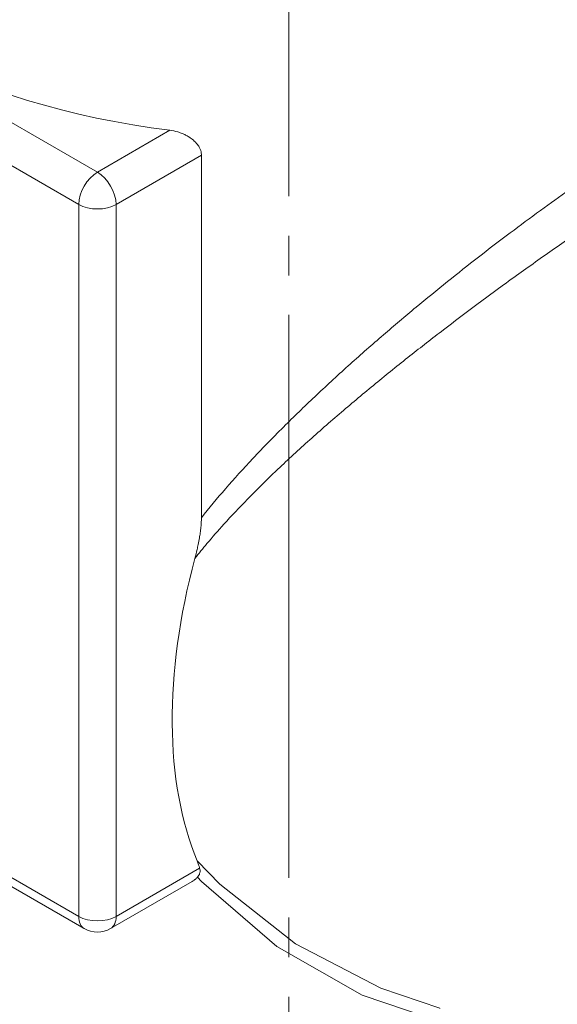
# Model space of a CAD drawing. Header units: millimetres. Extents: x 0 to 594, y 0 to 420.
# Tile 12 of 20: x 492 to 512, y 192 to 230. Entities that reach past the tile are written whole.
import ezdxf

# ---------------------------------------------------------------- set-up
doc = ezdxf.new("R2010")
doc.units = ezdxf.units.MM
doc.linetypes.add('K5LT_AXLED', pattern=[25.807274, 21.307274, -1.5, 1.5, -1.5])
doc.linetypes.add('K5LT_THIN', pattern=[0])
doc.layers.add('Системный слой (1)', color=7, linetype='Continuous', true_color=0x6c6c6c)

# ---------------------------------------------------------------- blocks, each defined once
blk = doc.blocks.new('U167')
at = {"layer": 'Системный слой (1)', "color": 7, "linetype": 'K5LT_THIN', "lineweight": 18, "true_color": 0xffffff}
for p, q in [((498.778, 197.931), (499.632, 197.043)), ((499.632, 197.043), (502.505, 194.784)), ((502.505, 194.784), (505.723, 193.104)), ((505.723, 193.104), (507.958, 192.347)), ((507.958, 192.347), (507.959, 192.346))]:
    blk.add_line(p, q, dxfattribs=at)
blk = doc.blocks.new('U171')
at = {"layer": 'Системный слой (1)', "color": 7, "linetype": 'K5LT_THIN', "lineweight": 18, "true_color": 0xffffff}
for p, q in [((498.79, 197.31), (498.939, 197.149)), ((498.939, 197.149), (501.79, 194.684)), ((501.79, 194.684), (505.017, 192.839)), ((505.017, 192.839), (508.419, 191.694)), ((508.419, 191.694), (511.744, 191.332))]:
    blk.add_line(p, q, dxfattribs=at)

msp = doc.modelspace()

# ---------------------------------------------------------------- linework, layer by layer
at = {"layer": 'Системный слой (1)', "color": 30, "linetype": 'K5LT_AXLED', "lineweight": 18, "true_color": 0xff8000}
msp.add_line((502.2516, 171.4723), (502.2516, 271.5814), dxfattribs=at)
at = {"layer": 'Системный слой (1)', "color": 7, "linetype": 'K5LT_THIN', "lineweight": 18, "true_color": 0xffffff}
for p, q in [((495.0038, 223.993), (478.7403, 233.3827)), ((494.2967, 222.7683), (478.0332, 232.158)), ((497.7478, 225.5773), (495.0038, 223.993)), ((498.939, 224.632), (495.7109, 222.7683)), ((498.939, 210.9146), (498.939, 224.632)), ((494.2967, 195.8239), (494.2967, 222.7683)), ((495.7109, 195.8239), (495.7109, 222.7683)), ((478.0332, 205.2136), (494.2967, 195.8239)), ((478.2403, 204.7558), (494.5038, 195.3661)), ((498.8727, 197.6493), (495.7109, 195.8239)), ((498.584, 197.1444), (495.5038, 195.3661))]:
    msp.add_line(p, q, dxfattribs=at)
msp.add_arc((495.0038, 196.2321), 1, 240, 300, dxfattribs=at)
for centre, major_axis, ratio, start_param, end_param in [((502.2516, 237.5673), (-21.25, 0), 0.5773503, 0.2846242, 1.3572337), ((495.0038, 223.1765), (-0.5, -0.866), 0.5773503, 3.9269908, 5.4977871), ((495.0038, 223.1765), (0.5, -0.866), 0.5773503, 0.7853982, 2.3561945), ((495.0038, 223.1765), (1, 0), 0.5773503, 3.9269908, 5.4977871), ((511.0904, 210.9186), (9.0449, 16.8105), 0.5766575, 1.9594019, 2.7015506), ((495.0038, 196.2321), (-0.5, -0.866), 0.5773503, 5.4977871, 6.2831853), ((495.0038, 196.2321), (-1, 0), 0.5773503, 0.7853982, 2.3561945), ((495.0038, 196.2321), (0.5, -0.866), 0.5773503, 0, 0.7853982)]:
    msp.add_ellipse(centre, major_axis=major_axis, ratio=ratio, start_param=start_param, end_param=end_param, dxfattribs=at)
for points, knots in [([(497.7478, 225.5773), (497.8474, 225.5648), (498.0083, 225.5309), (498.182, 225.4693), (498.299, 225.4184), (498.3811, 225.377), (498.5044, 225.3042), (498.6075, 225.2288), (498.7117, 225.1316), (498.7797, 225.0542), (498.8326, 224.9779), (498.8767, 224.8997), (498.9125, 224.8138), (498.9347, 224.7181), (498.939, 224.659), (498.939, 224.632)], [0, 0, 0, 0, 2.815264, 4.5357629, 5.0778511, 6.3425993, 7.0880565, 9.0835856, 9.9573479, 11.225375, 12.1323182, 12.7827925, 14.0142143, 15.0913574, 16, 16, 16, 16]), ([(515.4942, 225.0892), (515.0296, 224.7935), (514.1614, 224.2239), (512.9082, 223.3604), (511.7529, 222.5339), (510.5984, 221.6799), (509.4246, 220.7822), (508.233, 219.8407), (507.0301, 218.8586), (505.797, 217.8157), (504.5406, 216.7112), (503.3047, 215.5762), (502.0723, 214.3864), (500.9177, 213.2028), (499.8579, 212.0342), (499.2309, 211.2826), (498.939, 210.9146)], [0, 0, 0, 0, 1.317449, 2.4120257, 3.4115805, 4.4476476, 5.5575091, 6.6491705, 7.7980897, 9.0229706, 10.3099317, 11.6637022, 12.986862, 14.4538361, 15.7653101, 17, 17, 17, 17]), ([(516.3884, 223.8022), (515.9209, 223.5113), (515.047, 222.9544), (513.6753, 222.0461), (512.2996, 221.104), (510.8131, 220.0511), (509.4072, 219.0212), (508.0647, 218.0064), (506.7996, 217.0212), (505.5073, 215.9805), (504.2124, 214.8968), (502.9526, 213.7937), (501.7662, 212.6974), (500.7124, 211.6597), (499.8496, 210.7458), (499.1952, 209.9984), (498.8404, 209.5639), (498.6923, 209.376)], [0, 0, 0, 0, 1.3136437, 2.3999648, 3.6773074, 4.9717642, 6.3773447, 7.5049642, 8.7165872, 10.0019159, 11.3306365, 12.7011153, 14.0556167, 15.3476608, 16.4784525, 17.3467208, 18, 18, 18, 18]), ([(498.6923, 209.376), (498.7221, 209.4872), (498.7658, 209.6629), (498.8224, 209.9226), (498.862, 210.1325), (498.8961, 210.3505), (498.9215, 210.5576), (498.9361, 210.7499), (498.939, 210.8681), (498.939, 210.9146)], [0, 0, 0, 0, 2.097617, 3.32371, 4.9493804, 6.1306654, 7.5586064, 9.0280474, 10, 10, 10, 10]), ([(498.7778, 197.9314), (498.7884, 197.906), (498.8074, 197.8574), (498.8401, 197.7643), (498.8607, 197.6953), (498.8727, 197.6493)], [0, 0, 0, 0, 1.7175842, 3.223932, 6, 6, 6, 6]), ([(498.8727, 197.6493), (498.8796, 197.6229), (498.8895, 197.5657), (498.8848, 197.4885), (498.8616, 197.4152), (498.8298, 197.3589), (498.8018, 197.3236), (498.79, 197.3101)], [0, 0, 0, 0, 1.8287512, 3.9439354, 5.3689304, 6.9845822, 8, 8, 8, 8]), ([(498.584, 197.1444), (498.5956, 197.1512), (498.6206, 197.1663), (498.6521, 197.1875), (498.68, 197.208), (498.7112, 197.2327), (498.7488, 197.266), (498.7768, 197.2951), (498.79, 197.3101)], [0, 0, 0, 0, 1.3293059, 2.9011476, 3.8021369, 4.8254599, 6.93923, 9, 9, 9, 9])]:
    msp.add_open_spline(points, degree=3, knots=knots, dxfattribs=at)

# ---------------------------------------------------------------- block references
at = {"layer": 'Системный слой (1)'}
for name in ['U167', 'U171']:
    msp.add_blockref(name, (0, 0), dxfattribs=at)

doc.saveas('drawing.dxf')
